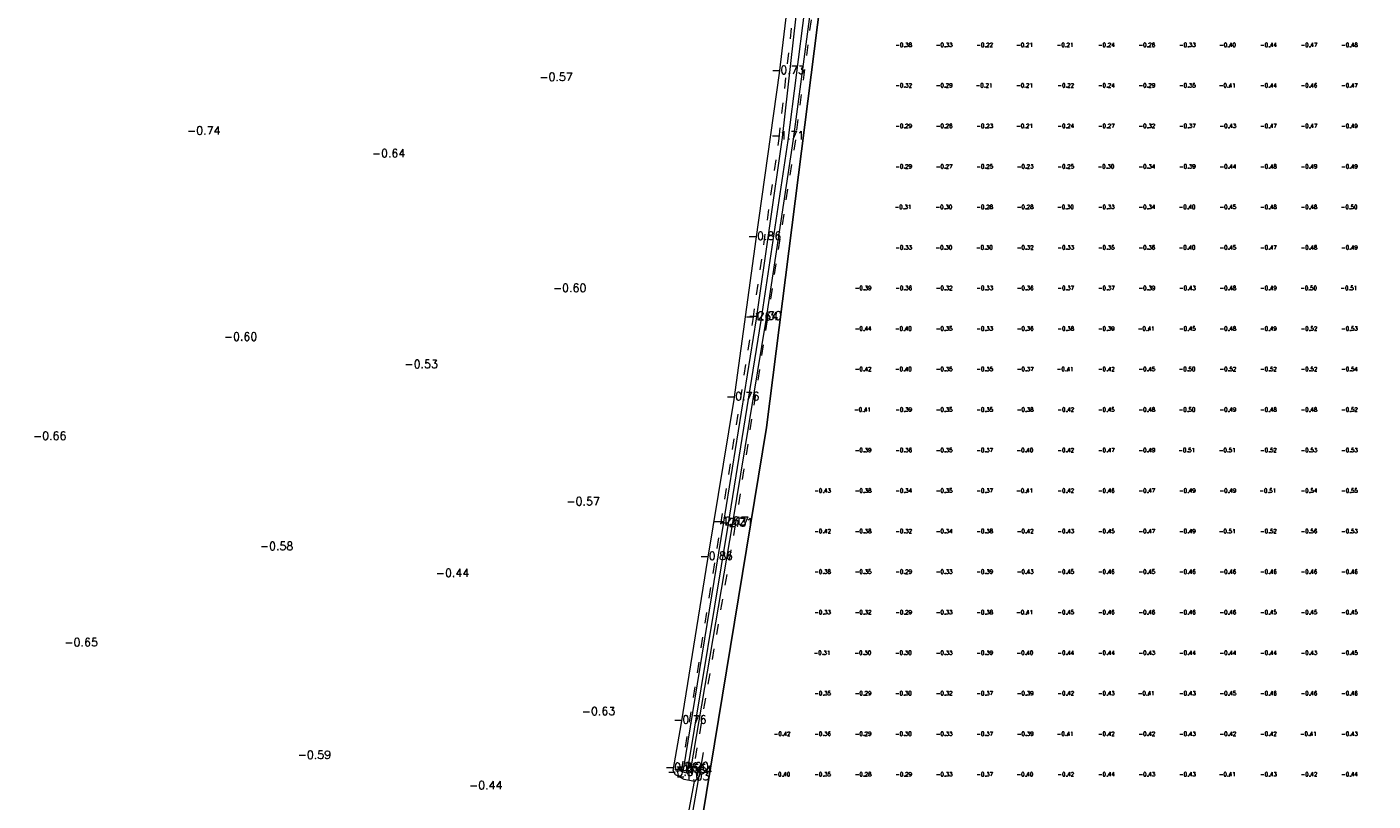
# Model space of a CAD drawing. Header units: metres. Extents: x 102665 to 103901, y 415762 to 419767.
# Tile 67 of 93: x 103066 to 103232, y 419170 to 419265. Entities that reach past the tile are written whole.
import ezdxf
from ezdxf.enums import TextEntityAlignment as Align

# ---------------------------------------------------------------- set-up
doc = ezdxf.new("R2010")
doc.units = ezdxf.units.M
doc.header["$MEASUREMENT"] = 0
doc.linetypes.add('DGN Style 5', pattern=[3.09989794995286, 1.32852769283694, -1.77137025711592])
for name, color, linetype, lineweight in [('DTM-Bodemsloot', 162, 'Continuous', 0), ('DTM-Hoogtecijfer', 7, 'Continuous', 0), ('DTM-Meetpunt', 40, 'Continuous', 0), ('DTM_23-02-2012_luchtfoto drone', 40, 'Continuous', 0), ('DTM_27-12-2009_terrestrisch', 97, 'Continuous', 0), ('DTM_hoogtelijn', 251, 'DGN Style 5', 0), ('DTM_talud', 94, 'Continuous', 0)]:
    doc.layers.add(name, color=color, linetype=linetype, lineweight=lineweight)
doc.styles.get("Standard").update_dxf_attribs({"font": 'txt.shx'})

msp = doc.modelspace()

# ---------------------------------------------------------------- linework, layer by layer
at = {"layer": 'DTM-Bodemsloot'}
for points in [[(103211.147, 419421.649, -2.329), (103212.843, 419414.892, -2.692), (103219.123, 419393.792, -2.722), (103222.474, 419380.446, -2.611000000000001), (103222.022, 419376.832, -2.743), (103219.861, 419374.752, -2.698), (103211.03, 419367.654, -2.7), (103195.059, 419352.6660000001, -2.57), (103181.196, 419335.213, -2.665), (103169.726, 419313.891, -2.740000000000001), (103165.854, 419298.783, -2.651), (103163.015, 419275.386, -2.652), (103159.944, 419251.175, -2.606), (103156.609, 419228.983, -2.404), (103152.552, 419203.656, -2.309), (103147.551, 419173.5680000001, -2.281)], [(103147.089, 419173.549, -2.202), (103152.03, 419203.844, -2.173), (103156.087, 419229.162, -2.296), (103159.29, 419251.558, -2.42), (103162.012, 419275.696, -2.247)], [(103163.83, 419275.432, -2.387), (103160.588, 419251.357, -2.325), (103157.245, 419229.027, -2.154), (103153.1, 419203.758, -2.127), (103147.955, 419173.532, -2.185)]]:
    msp.add_polyline3d(points, dxfattribs=at)
at = {"layer": 'DTM-Meetpunt'}
for p in [(103174.39911, 419262.754069, -0.3751), (103179.39911, 419262.754069, -0.3259000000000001), (103184.39911, 419262.754069, -0.2188), (103189.39911, 419262.754069, -0.2117), (103194.39911, 419262.754069, -0.2083), (103199.39911, 419262.754069, -0.2356), (103204.39911, 419262.754069, -0.263), (103209.39911, 419262.754069, -0.3274000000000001), (103214.39911, 419262.754069, -0.3965), (103219.39911, 419262.754069, -0.443), (103224.39911, 419262.754069, -0.4671), (103229.39911, 419262.754069, -0.4807), (103174.39911, 419257.754069, -0.3226), (103179.39911, 419257.754069, -0.2903), (103184.39911, 419257.754069, -0.2129), (103189.39911, 419257.754069, -0.2055), (103194.39911, 419257.754069, -0.2155), (103199.39911, 419257.754069, -0.2436), (103204.39911, 419257.754069, -0.2943), (103209.39911, 419257.754069, -0.3461), (103214.39911, 419257.754069, -0.4053), (103219.39911, 419257.754069, -0.4418), (103224.39911, 419257.754069, -0.4606), (103229.39911, 419257.754069, -0.4744), (103174.39911, 419252.754069, -0.2881), (103179.39911, 419252.754069, -0.261), (103184.39911, 419252.754069, -0.2326), (103189.39911, 419252.754069, -0.2076), (103194.39911, 419252.754069, -0.2356), (103199.39911, 419252.754069, -0.2695), (103204.39911, 419252.754069, -0.3198), (103209.39911, 419252.754069, -0.3683), (103214.39911, 419252.754069, -0.4285), (103219.39911, 419252.754069, -0.4676), (103224.39911, 419252.754069, -0.4748), (103229.39911, 419252.754069, -0.4876), (103174.39911, 419247.754069, -0.2907), (103179.39911, 419247.754069, -0.2744), (103184.39911, 419247.754069, -0.2508000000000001), (103189.39911, 419247.754069, -0.2278), (103194.39911, 419247.754069, -0.2505), (103199.39911, 419247.754069, -0.3028), (103204.39911, 419247.754069, -0.3400000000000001), (103209.39911, 419247.754069, -0.3885), (103214.39911, 419247.754069, -0.435), (103219.39911, 419247.754069, -0.4756), (103224.39911, 419247.754069, -0.4871), (103229.39911, 419247.754069, -0.4929), (103174.39911, 419242.754069, -0.3132), (103179.39911, 419242.754069, -0.2952), (103184.39911, 419242.754069, -0.285), (103189.39911, 419242.754069, -0.2841), (103194.39911, 419242.754069, -0.2997), (103199.39911, 419242.754069, -0.3325), (103204.39911, 419242.754069, -0.3437), (103209.39911, 419242.754069, -0.4001), (103214.39911, 419242.754069, -0.4501), (103219.39911, 419242.754069, -0.4835), (103224.39911, 419242.754069, -0.4827), (103229.39911, 419242.754069, -0.4951), (103174.39911, 419237.754069, -0.3342), (103179.39911, 419237.754069, -0.3047000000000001), (103184.39911, 419237.754069, -0.298), (103189.39911, 419237.754069, -0.3244), (103194.39911, 419237.754069, -0.328), (103199.39911, 419237.754069, -0.3474), (103204.39911, 419237.754069, -0.3635), (103209.39911, 419237.754069, -0.4023), (103214.39911, 419237.754069, -0.4489), (103219.39911, 419237.754069, -0.4666), (103224.39911, 419237.754069, -0.4782), (103229.39911, 419237.754069, -0.4891), (103169.39911, 419232.754069, -0.3863), (103174.39911, 419232.754069, -0.3594), (103179.39911, 419232.754069, -0.324), (103184.39911, 419232.754069, -0.3298), (103189.39911, 419232.754069, -0.3624), (103194.39911, 419232.754069, -0.3712), (103199.39911, 419232.754069, -0.3701), (103204.39911, 419232.754069, -0.3895), (103209.39911, 419232.754069, -0.431), (103214.39911, 419232.754069, -0.4751), (103219.39911, 419232.754069, -0.4893), (103224.39911, 419232.754069, -0.5033), (103229.39911, 419232.754069, -0.5142), (103169.39911, 419227.754069, -0.4429), (103174.39911, 419227.754069, -0.399), (103179.39911, 419227.754069, -0.3481), (103184.39911, 419227.754069, -0.3316), (103189.39911, 419227.754069, -0.3577), (103194.39911, 419227.754069, -0.3796), (103199.39911, 419227.754069, -0.3896), (103204.39911, 419227.754069, -0.4146), (103209.39911, 419227.754069, -0.4478), (103214.39911, 419227.754069, -0.479), (103219.39911, 419227.754069, -0.4898), (103224.39911, 419227.754069, -0.517), (103229.39911, 419227.754069, -0.5349), (103169.39911, 419222.754069, -0.422), (103174.39911, 419222.754069, -0.3973), (103179.39911, 419222.754069, -0.3536000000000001), (103184.39911, 419222.754069, -0.3549), (103189.39911, 419222.754069, -0.3692), (103194.39911, 419222.754069, -0.4074), (103199.39911, 419222.754069, -0.4222), (103204.39911, 419222.754069, -0.4491), (103209.39911, 419222.754069, -0.4996), (103214.39911, 419222.754069, -0.5154), (103219.39911, 419222.754069, -0.5247000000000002), (103224.39911, 419222.754069, -0.5209), (103229.39911, 419222.754069, -0.5398), (103169.39911, 419217.754069, -0.4112), (103174.39911, 419217.754069, -0.3857), (103179.39911, 419217.754069, -0.3514), (103184.39911, 419217.754069, -0.3471), (103189.39911, 419217.754069, -0.3773000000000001), (103194.39911, 419217.754069, -0.4184), (103199.39911, 419217.754069, -0.4543), (103204.39911, 419217.754069, -0.4775), (103209.39911, 419217.754069, -0.5004000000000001), (103214.39911, 419217.754069, -0.4877), (103219.39911, 419217.754069, -0.4813), (103224.39911, 419217.754069, -0.4775), (103229.39911, 419217.754069, -0.517), (103169.39911, 419212.754069, -0.3859), (103174.39911, 419212.754069, -0.3638), (103179.39911, 419212.754069, -0.3499), (103184.39911, 419212.754069, -0.3705), (103189.39911, 419212.754069, -0.4003), (103194.39911, 419212.754069, -0.425), (103199.39911, 419212.754069, -0.4698), (103204.39911, 419212.754069, -0.4898), (103209.39911, 419212.754069, -0.5094000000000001), (103214.39911, 419212.754069, -0.505), (103219.39911, 419212.754069, -0.5151), (103224.39911, 419212.754069, -0.5272), (103229.39911, 419212.754069, -0.5327), (103164.39911, 419207.754069, -0.4345), (103169.39911, 419207.754069, -0.3831), (103174.39911, 419207.754069, -0.3393), (103179.39911, 419207.754069, -0.347), (103184.39911, 419207.754069, -0.3731), (103189.39911, 419207.754069, -0.4146), (103194.39911, 419207.754069, -0.4153), (103199.39911, 419207.754069, -0.4612), (103204.39911, 419207.754069, -0.4749), (103209.39911, 419207.754069, -0.4935), (103214.39911, 419207.754069, -0.4943), (103219.39911, 419207.754069, -0.5096000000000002), (103224.39911, 419207.754069, -0.5424), (103229.39911, 419207.754069, -0.5454), (103164.39911, 419202.754069, -0.4232), (103169.39911, 419202.754069, -0.3794), (103174.39911, 419202.754069, -0.3226), (103179.39911, 419202.754069, -0.3352), (103184.39911, 419202.754069, -0.3762), (103189.39911, 419202.754069, -0.4197), (103194.39911, 419202.754069, -0.4286), (103199.39911, 419202.754069, -0.4541), (103204.39911, 419202.754069, -0.4669), (103209.39911, 419202.754069, -0.4891), (103214.39911, 419202.754069, -0.5094000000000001), (103219.39911, 419202.754069, -0.5235000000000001), (103224.39911, 419202.754069, -0.5569), (103229.39911, 419202.754069, -0.533), (103164.39911, 419197.754069, -0.3822), (103169.39911, 419197.754069, -0.3482), (103174.39911, 419197.754069, -0.2926000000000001), (103179.39911, 419197.754069, -0.3308), (103184.39911, 419197.754069, -0.3879), (103189.39911, 419197.754069, -0.4285), (103194.39911, 419197.754069, -0.4497), (103199.39911, 419197.754069, -0.457), (103204.39911, 419197.754069, -0.4529), (103209.39911, 419197.754069, -0.4572), (103214.39911, 419197.754069, -0.4594), (103219.39911, 419197.754069, -0.4582), (103224.39911, 419197.754069, -0.4605), (103229.39911, 419197.754069, -0.4602), (103164.39911, 419192.754069, -0.3279000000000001), (103169.39911, 419192.754069, -0.3187), (103174.39911, 419192.754069, -0.2922), (103179.39911, 419192.754069, -0.3312), (103184.39911, 419192.754069, -0.3816), (103189.39911, 419192.754069, -0.4096), (103194.39911, 419192.754069, -0.4549), (103199.39911, 419192.754069, -0.4645), (103204.39911, 419192.754069, -0.458), (103209.39911, 419192.754069, -0.4555), (103214.39911, 419192.754069, -0.4602), (103219.39911, 419192.754069, -0.4504), (103224.39911, 419192.754069, -0.4527), (103229.39911, 419192.754069, -0.4479), (103164.39911, 419187.754069, -0.3061), (103169.39911, 419187.754069, -0.2967), (103174.39911, 419187.754069, -0.2971), (103179.39911, 419187.754069, -0.3344), (103184.39911, 419187.754069, -0.3873), (103189.39911, 419187.754069, -0.4015000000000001), (103194.39911, 419187.754069, -0.4354), (103199.39911, 419187.754069, -0.4423), (103204.39911, 419187.754069, -0.4309), (103209.39911, 419187.754069, -0.4367), (103214.39911, 419187.754069, -0.4378), (103219.39911, 419187.754069, -0.4352), (103224.39911, 419187.754069, -0.429), (103229.39911, 419187.754069, -0.4476), (103164.39911, 419182.754069, -0.3453), (103169.39911, 419182.754069, -0.2899), (103174.39911, 419182.754069, -0.3015), (103179.39911, 419182.754069, -0.3231), (103184.39911, 419182.754069, -0.3744), (103189.39911, 419182.754069, -0.3922), (103194.39911, 419182.754069, -0.4199), (103199.39911, 419182.754069, -0.4257), (103204.39911, 419182.754069, -0.4104), (103209.39911, 419182.754069, -0.4291), (103214.39911, 419182.754069, -0.446), (103219.39911, 419182.754069, -0.4604), (103224.39911, 419182.754069, -0.4614), (103229.39911, 419182.754069, -0.4623), (103159.39911, 419177.754069, -0.4161), (103164.39911, 419177.754069, -0.3606), (103169.39911, 419177.754069, -0.2907), (103174.39911, 419177.754069, -0.3015), (103179.39911, 419177.754069, -0.3326), (103184.39911, 419177.754069, -0.3733), (103189.39911, 419177.754069, -0.3884000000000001), (103194.39911, 419177.754069, -0.4071), (103199.39911, 419177.754069, -0.4224), (103204.39911, 419177.754069, -0.4175), (103209.39911, 419177.754069, -0.4308), (103214.39911, 419177.754069, -0.4157), (103219.39911, 419177.754069, -0.4231), (103224.39911, 419177.754069, -0.4121), (103229.39911, 419177.754069, -0.4333), (103159.39911, 419172.754069, -0.396), (103164.39911, 419172.754069, -0.3525), (103169.39911, 419172.754069, -0.2844), (103174.39911, 419172.754069, -0.2898), (103179.39911, 419172.754069, -0.3334), (103184.39911, 419172.754069, -0.3717), (103189.39911, 419172.754069, -0.3996), (103194.39911, 419172.754069, -0.4197), (103199.39911, 419172.754069, -0.4423), (103204.39911, 419172.754069, -0.4329), (103209.39911, 419172.754069, -0.432), (103214.39911, 419172.754069, -0.4124), (103219.39911, 419172.754069, -0.4259), (103224.39911, 419172.754069, -0.419), (103229.39911, 419172.754069, -0.4367)]:
    msp.add_point(p, dxfattribs=at)
at = {"layer": 'DTM_23-02-2012_luchtfoto drone', "elevation": -0.5169871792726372, "flags": 128}
msp.add_lwpolyline([(103234.990889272, 419376.2029653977), (103224.9299478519, 419374.0573500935), (103223.6460261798, 419374.1265705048), (103209.9617593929, 419363.6582572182), (103195.6825244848, 419348.7643155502), (103181.3687601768, 419330.6894534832), (103171.4428857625, 419310.5533762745), (103167.129366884, 419293.4253433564), (103157.3338907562, 419215.7767093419), (103141.0331004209, 419116.6747405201), (103140.6835103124, 419112.1911834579), (103136.1640755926, 419111.9034684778), (103135.3638013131, 419124.474198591), (103114.5499993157, 419120.7893004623), (102792.9928412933, 419063.8604716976)], dxfattribs=at)
at = {"layer": 'DTM_27-12-2009_terrestrisch', "flags": 128}
msp.add_lwpolyline([(102792.9928412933, 419063.8604716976), (103114.5499993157, 419120.7893004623), (103135.3638013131, 419124.474198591), (103136.1640755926, 419111.9034684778), (103140.6835103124, 419112.1911834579), (103141.0331004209, 419116.6747405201), (103157.3338907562, 419215.7767093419), (103167.129366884, 419293.4253433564)], dxfattribs=at)
at = {"layer": 'DTM_hoogtelijn'}
msp.add_polyline3d([(103164.016, 419275.297, -1.683), (103160.875, 419251.281, -1.658), (103157.393, 419229.037, -1.614), (103153.45, 419203.743, -1.501), (103148.255, 419173.423, -1.724), (103147.484, 419173.104, -1.842), (103146.843, 419173.268, -1.55), (103151.694, 419203.852, -1.618), (103155.657, 419229.086, -1.637), (103158.87, 419251.414, -1.711), (103161.598, 419275.61, -1.605)], dxfattribs=at)
at = {"layer": 'DTM_talud', "extrusion": (-0.002117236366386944, -0.01178178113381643, 0.9999283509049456), "elevation": -5157.716304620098, "flags": 128}
msp.add_lwpolyline([(103147.2840295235, 419132.6789053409), (103148.7912421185, 419141.0654874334)], dxfattribs=at)
at = {"layer": 'DTM_talud', "extrusion": (-0.003488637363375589, -0.01842164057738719, 0.9998242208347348), "elevation": -8082.529645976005, "flags": 128}
msp.add_lwpolyline([(23351.7756656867, 430962.0227164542), (23351.77566568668, 430968.9030596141)], dxfattribs=at)
at = {"layer": 'DTM_talud'}
msp.add_polyline3d([(103149.519, 419175.657, -0.66), (103149.024, 419172.741, -0.7240000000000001), (103148.431, 419172.076, -0.8450000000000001), (103147.157, 419172.334, -1.033), (103146.093, 419172.894, -0.912), (103145.811, 419173.466, -0.763), (103146.815, 419179.334, -0.763), (103150.073, 419199.524, -0.864), (103153.332, 419219.2150000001, -0.755), (103156.025, 419238.998, -0.864), (103158.915, 419259.47, -0.734), (103161.359, 419279.801, -0.8030000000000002)], dxfattribs=at)

# ---------------------------------------------------------------- texts
at = {"layer": 'DTM-Hoogtecijfer'}
for s, p in [('-0.38', (103174.2465233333, 419262.729808, 0.1229)), ('-0.33', (103179.2465233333, 419262.729808, 0.1229)), ('-0.22', (103184.2465233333, 419262.729808, 0.1229)), ('-0.21', (103189.16319, 419262.729808, 0.1229)), ('-0.21', (103194.16319, 419262.729808, 0.1229)), ('-0.24', (103199.2465233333, 419262.729808, 0.1229)), ('-0.26', (103204.2465233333, 419262.729808, 0.1229)), ('-0.33', (103209.2465233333, 419262.729808, 0.1229)), ('-0.40', (103214.2048566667, 419262.729808, 0.1229)), ('-0.44', (103219.2465233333, 419262.729808, 0.1229)), ('-0.47', (103224.2465233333, 419262.729808, 0.1229)), ('-0.48', (103229.2465233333, 419262.729808, 0.1229)), ('-0.32', (103174.2465233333, 419257.729808, 0.1229)), ('-0.29', (103179.2465233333, 419257.729808, 0.1229)), ('-0.21', (103184.16319, 419257.729808, 0.1229)), ('-0.21', (103189.16319, 419257.729808, 0.1229)), ('-0.22', (103194.2465233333, 419257.729808, 0.1229)), ('-0.24', (103199.2465233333, 419257.729808, 0.1229)), ('-0.29', (103204.2465233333, 419257.729808, 0.1229)), ('-0.35', (103209.2465233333, 419257.729808, 0.1229)), ('-0.41', (103214.16319, 419257.729808, 0.1229)), ('-0.44', (103219.2465233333, 419257.729808, 0.1229)), ('-0.46', (103224.2465233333, 419257.729808, 0.1229)), ('-0.47', (103229.2465233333, 419257.729808, 0.1229)), ('-0.29', (103174.2465233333, 419252.729808, 0.1229)), ('-0.26', (103179.2465233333, 419252.729808, 0.1229)), ('-0.23', (103184.2465233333, 419252.729808, 0.1229)), ('-0.21', (103189.16319, 419252.729808, 0.1229)), ('-0.24', (103194.2465233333, 419252.729808, 0.1229)), ('-0.27', (103199.2465233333, 419252.729808, 0.1229)), ('-0.32', (103204.2465233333, 419252.729808, 0.1229)), ('-0.37', (103209.2465233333, 419252.729808, 0.1229)), ('-0.43', (103214.2465233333, 419252.729808, 0.1229)), ('-0.47', (103219.2465233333, 419252.729808, 0.1229)), ('-0.47', (103224.2465233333, 419252.729808, 0.1229)), ('-0.49', (103229.2465233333, 419252.729808, 0.1229)), ('-0.29', (103174.2465233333, 419247.729808, 0.1229)), ('-0.27', (103179.2465233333, 419247.729808, 0.1229)), ('-0.25', (103184.2465233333, 419247.729808, 0.1229)), ('-0.23', (103189.2465233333, 419247.729808, 0.1229)), ('-0.25', (103194.2465233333, 419247.729808, 0.1229)), ('-0.30', (103199.2048566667, 419247.729808, 0.1229)), ('-0.34', (103204.2465233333, 419247.729808, 0.1229)), ('-0.39', (103209.2465233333, 419247.729808, 0.1229)), ('-0.44', (103214.2465233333, 419247.729808, 0.1229)), ('-0.48', (103219.2465233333, 419247.729808, 0.1229)), ('-0.49', (103224.2465233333, 419247.729808, 0.1229)), ('-0.49', (103229.2465233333, 419247.729808, 0.1229)), ('-0.31', (103174.16319, 419242.729808, 0.1229)), ('-0.30', (103179.2048566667, 419242.729808, 0.1229)), ('-0.28', (103184.2465233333, 419242.729808, 0.1229)), ('-0.28', (103189.2465233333, 419242.729808, 0.1229)), ('-0.30', (103194.2048566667, 419242.729808, 0.1229)), ('-0.33', (103199.2465233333, 419242.729808, 0.1229)), ('-0.34', (103204.2465233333, 419242.729808, 0.1229)), ('-0.40', (103209.2048566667, 419242.729808, 0.1229)), ('-0.45', (103214.2465233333, 419242.729808, 0.1229)), ('-0.48', (103219.2465233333, 419242.729808, 0.1229)), ('-0.48', (103224.2465233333, 419242.729808, 0.1229)), ('-0.50', (103229.2048566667, 419242.729808, 0.1229)), ('-0.33', (103174.2465233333, 419237.729808, 0.1229)), ('-0.30', (103179.2048566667, 419237.729808, 0.1229)), ('-0.30', (103184.2048566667, 419237.729808, 0.1229)), ('-0.32', (103189.2465233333, 419237.729808, 0.1229)), ('-0.33', (103194.2465233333, 419237.729808, 0.1229)), ('-0.35', (103199.2465233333, 419237.729808, 0.1229)), ('-0.36', (103204.2465233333, 419237.729808, 0.1229)), ('-0.40', (103209.2048566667, 419237.729808, 0.1229)), ('-0.45', (103214.2465233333, 419237.729808, 0.1229)), ('-0.47', (103219.2465233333, 419237.729808, 0.1229)), ('-0.48', (103224.2465233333, 419237.729808, 0.1229)), ('-0.49', (103229.2465233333, 419237.729808, 0.1229)), ('-0.39', (103169.2465233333, 419232.729808, 0.1229)), ('-0.36', (103174.2465233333, 419232.729808, 0.1229)), ('-0.32', (103179.2465233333, 419232.729808, 0.1229)), ('-0.33', (103184.2465233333, 419232.729808, 0.1229)), ('-0.36', (103189.2465233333, 419232.729808, 0.1229)), ('-0.37', (103194.2465233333, 419232.729808, 0.1229)), ('-0.37', (103199.2465233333, 419232.729808, 0.1229)), ('-0.39', (103204.2465233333, 419232.729808, 0.1229)), ('-0.43', (103209.2465233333, 419232.729808, 0.1229)), ('-0.48', (103214.2465233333, 419232.729808, 0.1229)), ('-0.49', (103219.2465233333, 419232.729808, 0.1229)), ('-0.50', (103224.2048566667, 419232.729808, 0.1229)), ('-0.51', (103229.16319, 419232.729808, 0.1229)), ('-0.44', (103169.2465233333, 419227.729808, 0.1229)), ('-0.40', (103174.2048566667, 419227.729808, 0.1229)), ('-0.35', (103179.2465233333, 419227.729808, 0.1229)), ('-0.33', (103184.2465233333, 419227.729808, 0.1229)), ('-0.36', (103189.2465233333, 419227.729808, 0.1229)), ('-0.38', (103194.2465233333, 419227.729808, 0.1229)), ('-0.39', (103199.2465233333, 419227.729808, 0.1229)), ('-0.41', (103204.16319, 419227.729808, 0.1229)), ('-0.45', (103209.2465233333, 419227.729808, 0.1229)), ('-0.48', (103214.2465233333, 419227.729808, 0.1229)), ('-0.49', (103219.2465233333, 419227.729808, 0.1229)), ('-0.52', (103224.2465233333, 419227.729808, 0.1229)), ('-0.53', (103229.2465233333, 419227.729808, 0.1229)), ('-0.42', (103169.2465233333, 419222.729808, 0.1229)), ('-0.40', (103174.2048566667, 419222.729808, 0.1229)), ('-0.35', (103179.2465233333, 419222.729808, 0.1229)), ('-0.35', (103184.2465233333, 419222.729808, 0.1229)), ('-0.37', (103189.2465233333, 419222.729808, 0.1229)), ('-0.41', (103194.16319, 419222.729808, 0.1229)), ('-0.42', (103199.2465233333, 419222.729808, 0.1229)), ('-0.45', (103204.2465233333, 419222.729808, 0.1229)), ('-0.50', (103209.2048566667, 419222.729808, 0.1229)), ('-0.52', (103214.2465233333, 419222.729808, 0.1229)), ('-0.52', (103219.2465233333, 419222.729808, 0.1229)), ('-0.52', (103224.2465233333, 419222.729808, 0.1229)), ('-0.54', (103229.2465233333, 419222.729808, 0.1229)), ('-0.41', (103169.16319, 419217.729808, 0.1229)), ('-0.39', (103174.2465233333, 419217.729808, 0.1229)), ('-0.35', (103179.2465233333, 419217.729808, 0.1229)), ('-0.35', (103184.2465233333, 419217.729808, 0.1229)), ('-0.38', (103189.2465233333, 419217.729808, 0.1229)), ('-0.42', (103194.2465233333, 419217.729808, 0.1229)), ('-0.45', (103199.2465233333, 419217.729808, 0.1229)), ('-0.48', (103204.2465233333, 419217.729808, 0.1229)), ('-0.50', (103209.2048566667, 419217.729808, 0.1229)), ('-0.49', (103214.2465233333, 419217.729808, 0.1229)), ('-0.48', (103219.2465233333, 419217.729808, 0.1229)), ('-0.48', (103224.2465233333, 419217.729808, 0.1229)), ('-0.52', (103229.2465233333, 419217.729808, 0.1229)), ('-0.39', (103169.2465233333, 419212.729808, 0.1229)), ('-0.36', (103174.2465233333, 419212.729808, 0.1229)), ('-0.35', (103179.2465233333, 419212.729808, 0.1229)), ('-0.37', (103184.2465233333, 419212.729808, 0.1229)), ('-0.40', (103189.2048566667, 419212.729808, 0.1229)), ('-0.42', (103194.2465233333, 419212.729808, 0.1229)), ('-0.47', (103199.2465233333, 419212.729808, 0.1229)), ('-0.49', (103204.2465233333, 419212.729808, 0.1229)), ('-0.51', (103209.16319, 419212.729808, 0.1229)), ('-0.51', (103214.16319, 419212.729808, 0.1229)), ('-0.52', (103219.2465233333, 419212.729808, 0.1229)), ('-0.53', (103224.2465233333, 419212.729808, 0.1229)), ('-0.53', (103229.2465233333, 419212.729808, 0.1229)), ('-0.43', (103164.2465233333, 419207.729808, 0.1229)), ('-0.38', (103169.2465233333, 419207.729808, 0.1229)), ('-0.34', (103174.2465233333, 419207.729808, 0.1229)), ('-0.35', (103179.2465233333, 419207.729808, 0.1229)), ('-0.37', (103184.2465233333, 419207.729808, 0.1229)), ('-0.41', (103189.16319, 419207.729808, 0.1229)), ('-0.42', (103194.2465233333, 419207.729808, 0.1229)), ('-0.46', (103199.2465233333, 419207.729808, 0.1229)), ('-0.47', (103204.2465233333, 419207.729808, 0.1229)), ('-0.49', (103209.2465233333, 419207.729808, 0.1229)), ('-0.49', (103214.2465233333, 419207.729808, 0.1229)), ('-0.51', (103219.16319, 419207.729808, 0.1229)), ('-0.54', (103224.2465233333, 419207.729808, 0.1229)), ('-0.55', (103229.2465233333, 419207.729808, 0.1229)), ('-0.42', (103164.2465233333, 419202.729808, 0.1229)), ('-0.38', (103169.2465233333, 419202.729808, 0.1229)), ('-0.32', (103174.2465233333, 419202.729808, 0.1229)), ('-0.34', (103179.2465233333, 419202.729808, 0.1229)), ('-0.38', (103184.2465233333, 419202.729808, 0.1229)), ('-0.42', (103189.2465233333, 419202.729808, 0.1229)), ('-0.43', (103194.2465233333, 419202.729808, 0.1229)), ('-0.45', (103199.2465233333, 419202.729808, 0.1229)), ('-0.47', (103204.2465233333, 419202.729808, 0.1229)), ('-0.49', (103209.2465233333, 419202.729808, 0.1229)), ('-0.51', (103214.16319, 419202.729808, 0.1229)), ('-0.52', (103219.2465233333, 419202.729808, 0.1229)), ('-0.56', (103224.2465233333, 419202.729808, 0.1229)), ('-0.53', (103229.2465233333, 419202.729808, 0.1229)), ('-0.38', (103164.2465233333, 419197.729808, 0.1229)), ('-0.35', (103169.2465233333, 419197.729808, 0.1229)), ('-0.29', (103174.2465233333, 419197.729808, 0.1229)), ('-0.33', (103179.2465233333, 419197.729808, 0.1229)), ('-0.39', (103184.2465233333, 419197.729808, 0.1229)), ('-0.43', (103189.2465233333, 419197.729808, 0.1229)), ('-0.45', (103194.2465233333, 419197.729808, 0.1229)), ('-0.46', (103199.2465233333, 419197.729808, 0.1229)), ('-0.45', (103204.2465233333, 419197.729808, 0.1229)), ('-0.46', (103209.2465233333, 419197.729808, 0.1229)), ('-0.46', (103214.2465233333, 419197.729808, 0.1229)), ('-0.46', (103219.2465233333, 419197.729808, 0.1229)), ('-0.46', (103224.2465233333, 419197.729808, 0.1229)), ('-0.46', (103229.2465233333, 419197.729808, 0.1229)), ('-0.33', (103164.2465233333, 419192.729808, 0.1229)), ('-0.32', (103169.2465233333, 419192.729808, 0.1229)), ('-0.29', (103174.2465233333, 419192.729808, 0.1229)), ('-0.33', (103179.2465233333, 419192.729808, 0.1229)), ('-0.38', (103184.2465233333, 419192.729808, 0.1229)), ('-0.41', (103189.16319, 419192.729808, 0.1229)), ('-0.45', (103194.2465233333, 419192.729808, 0.1229)), ('-0.46', (103199.2465233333, 419192.729808, 0.1229)), ('-0.46', (103204.2465233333, 419192.729808, 0.1229)), ('-0.46', (103209.2465233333, 419192.729808, 0.1229)), ('-0.46', (103214.2465233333, 419192.729808, 0.1229)), ('-0.45', (103219.2465233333, 419192.729808, 0.1229)), ('-0.45', (103224.2465233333, 419192.729808, 0.1229)), ('-0.45', (103229.2465233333, 419192.729808, 0.1229)), ('-0.31', (103164.16319, 419187.729808, 0.1229)), ('-0.30', (103169.2048566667, 419187.729808, 0.1229)), ('-0.30', (103174.2048566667, 419187.729808, 0.1229)), ('-0.33', (103179.2465233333, 419187.729808, 0.1229)), ('-0.39', (103184.2465233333, 419187.729808, 0.1229)), ('-0.40', (103189.2048566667, 419187.729808, 0.1229)), ('-0.44', (103194.2465233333, 419187.729808, 0.1229)), ('-0.44', (103199.2465233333, 419187.729808, 0.1229)), ('-0.43', (103204.2465233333, 419187.729808, 0.1229)), ('-0.44', (103209.2465233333, 419187.729808, 0.1229)), ('-0.44', (103214.2465233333, 419187.729808, 0.1229)), ('-0.44', (103219.2465233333, 419187.729808, 0.1229)), ('-0.43', (103224.2465233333, 419187.729808, 0.1229)), ('-0.45', (103229.2465233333, 419187.729808, 0.1229)), ('-0.35', (103164.2465233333, 419182.729808, 0.1229)), ('-0.29', (103169.2465233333, 419182.729808, 0.1229)), ('-0.30', (103174.2048566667, 419182.729808, 0.1229)), ('-0.32', (103179.2465233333, 419182.729808, 0.1229)), ('-0.37', (103184.2465233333, 419182.729808, 0.1229)), ('-0.39', (103189.2465233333, 419182.729808, 0.1229)), ('-0.42', (103194.2465233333, 419182.729808, 0.1229)), ('-0.43', (103199.2465233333, 419182.729808, 0.1229)), ('-0.41', (103204.16319, 419182.729808, 0.1229)), ('-0.43', (103209.2465233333, 419182.729808, 0.1229)), ('-0.45', (103214.2465233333, 419182.729808, 0.1229)), ('-0.46', (103219.2465233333, 419182.729808, 0.1229)), ('-0.46', (103224.2465233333, 419182.729808, 0.1229)), ('-0.46', (103229.2465233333, 419182.729808, 0.1229)), ('-0.42', (103159.2465233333, 419177.729808, 0.1229)), ('-0.36', (103164.2465233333, 419177.729808, 0.1229)), ('-0.29', (103169.2465233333, 419177.729808, 0.1229)), ('-0.30', (103174.2048566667, 419177.729808, 0.1229)), ('-0.33', (103179.2465233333, 419177.729808, 0.1229)), ('-0.37', (103184.2465233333, 419177.729808, 0.1229)), ('-0.39', (103189.2465233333, 419177.729808, 0.1229)), ('-0.41', (103194.16319, 419177.729808, 0.1229)), ('-0.42', (103199.2465233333, 419177.729808, 0.1229)), ('-0.42', (103204.2465233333, 419177.729808, 0.1229)), ('-0.43', (103209.2465233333, 419177.729808, 0.1229)), ('-0.42', (103214.2465233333, 419177.729808, 0.1229)), ('-0.42', (103219.2465233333, 419177.729808, 0.1229)), ('-0.41', (103224.16319, 419177.729808, 0.1229)), ('-0.43', (103229.2465233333, 419177.729808, 0.1229)), ('-0.40', (103159.2048566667, 419172.729808, 0.1229)), ('-0.35', (103164.2465233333, 419172.729808, 0.1229)), ('-0.28', (103169.2465233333, 419172.729808, 0.1229)), ('-0.29', (103174.2465233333, 419172.729808, 0.1229)), ('-0.33', (103179.2465233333, 419172.729808, 0.1229)), ('-0.37', (103184.2465233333, 419172.729808, 0.1229)), ('-0.40', (103189.2048566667, 419172.729808, 0.1229)), ('-0.42', (103194.2465233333, 419172.729808, 0.1229)), ('-0.44', (103199.2465233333, 419172.729808, 0.1229)), ('-0.43', (103204.2465233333, 419172.729808, 0.1229)), ('-0.43', (103209.2465233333, 419172.729808, 0.1229)), ('-0.41', (103214.16319, 419172.729808, 0.1229)), ('-0.43', (103219.2465233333, 419172.729808, 0.1229)), ('-0.42', (103224.2465233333, 419172.729808, 0.1229)), ('-0.44', (103229.2465233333, 419172.729808, 0.1229))]:
    msp.add_text(s, height=0.5, dxfattribs=at).set_placement(p, align=Align.CENTER)
at = {"layer": 'DTM-Hoogtecijfer', "linetype": 'Continuous', "lineweight": 0}
for s, p in [('-0.57', (103129.3065778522, 419258.5409653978)), ('-0.73', (103157.915889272, 419259.3769653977)), ('-0.74', (103085.8435778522, 419251.9199653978)), ('-1.71', (103157.870889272, 419251.3209653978)), ('-0.64', (103108.6415778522, 419249.1059653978)), ('-0.86', (103155.025889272, 419238.9049653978)), ('-0.60', (103130.9835778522, 419232.4879653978)), ('-1.64', (103154.657889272, 419228.9929653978)), ('-2.30', (103155.087889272, 419229.0689653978)), ('-0.60', (103090.3805778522, 419226.4809653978)), ('-0.53', (103112.6665778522, 419223.1019653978)), ('-0.76', (103152.332889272, 419219.1219653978)), ('-0.66', (103066.8325778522, 419214.2449653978)), ('-0.57', (103132.6475778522, 419206.1609653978)), ('-1.62', (103150.694889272, 419203.7589653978)), ('-1.62', (103150.694889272, 419203.7589653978)), ('-2.17', (103151.030889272, 419203.7509653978)), ('-2.31', (103151.552889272, 419203.5629653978)), ('-0.58', (103094.8275778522, 419200.6429653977)), ('-0.86', (103149.073889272, 419199.4309653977)), ('-0.44', (103116.5335778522, 419197.3229653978)), ('-0.65', (103070.7125778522, 419188.7699653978)), ('-0.63', (103134.5445778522, 419180.2769653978)), ('-0.76', (103145.815889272, 419179.2409653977)), ('-0.59', (103099.4885778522, 419174.8929653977)), ('-0.76', (103144.811889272, 419173.3729653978)), ('-1.55', (103145.843889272, 419173.1749653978)), ('-2.20', (103146.089889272, 419173.4559653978)), ('-0.91', (103145.093889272, 419172.8009653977)), ('-1.03', (103146.157889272, 419172.2409653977)), ('-1.84', (103146.484889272, 419173.0109653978)), ('-0.44', (103120.6295778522, 419171.1269653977))]:
    msp.add_text(s, height=1, dxfattribs=at).set_placement(p)

doc.saveas('drawing.dxf')
